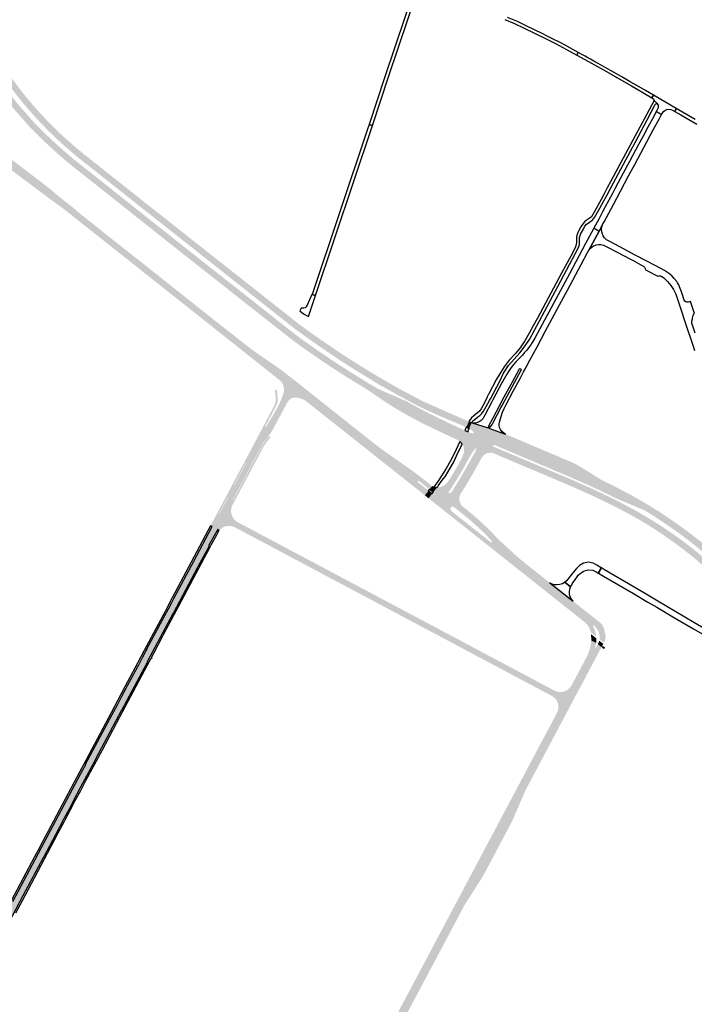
# Model space of a CAD drawing. Header units: metres. Extents: x 124582 to 143330, y 393481 to 406815.
# Tile 111 of 134: x 135881 to 136680, y 398402 to 399568. Entities that reach past the tile are written whole.
import ezdxf

# ---------------------------------------------------------------- set-up
doc = ezdxf.new("R2010")
doc.units = ezdxf.units.M
doc.header["$MEASUREMENT"] = 0
for name, color, linetype, lineweight in [('ir-ARC-asfalt-bestaande fietspaden-niet te inspecteren', 21, 'Continuous', 0), ('ir-ARC-asfalt-bestaande wegen-niet te inspecteren', 151, 'Continuous', 0), ('ir-ARC-asfalt-hoofdwegen-te inspecteren', 5, 'Continuous', 0), ('ir-ARC-fietspaden naastliggend- te inspecteren', 1, 'Continuous', 0)]:
    doc.layers.add(name, color=color, linetype=linetype, lineweight=lineweight)

msp = doc.modelspace()

# ---------------------------------------------------------------- hatches: boundary and pattern name
at = {"layer": 'ir-ARC-asfalt-hoofdwegen-te inspecteren', "linetype": 'Continuous', "lineweight": 13}
for points in [[(136088.112, 399295.795), (136022.878, 399347.302), (136000, 399365.434), (135950.43, 399404.72), (135943.165, 399410.709), (135932.068, 399420.337), (135924.134, 399427.689), (135916.355, 399435.205), (135910.077, 399441.532), (135900.125, 399452.065), (135891.818, 399461.385), (135883.763, 399470.923), (135876.155, 399480.511), (135868.812, 399490.303), (135865.334, 399495.129), (135861.919, 399500), (135858.584, 399504.89), (135854.263, 399511.445), (135848.436, 399520.687), (135842.803, 399530.049), (135836.611, 399540.845), (135828.511, 399556.413), (135828.76, 399556.514), (135835.41, 399560.007), (135835.639, 399560.143), (135850.205, 399531.934), (135860.404, 399515.453), (135866.224, 399506.672), (135870.858, 399500), (135874.919, 399494.363), (135882.084, 399484.85), (135889.501, 399475.533), (135897.226, 399466.362), (135905.194, 399457.402), (135913.276, 399448.803), (135921.566, 399440.404), (135928.994, 399433.238), (135936.57, 399426.228), (135947.814, 399416.411), (135954.501, 399410.893), (136000, 399374.794), (136027.887, 399352.669), (136086.329, 399306.558), (136092.677, 399301.549)], [(136070.342, 399293.959), (136000, 399349.765), (135955.66, 399384.964), (135941.754, 399395.96), (135928.212, 399407.399), (135915.046, 399419.271), (135902.272, 399431.563), (135893.079, 399440.921), (135876.174, 399460.038), (135868.656, 399469.272), (135861.405, 399478.716), (135853.766, 399489.254), (135846.423, 399500), (135843.553, 399504.454), (135837.06, 399514.889), (135830.76, 399525.442), (135828.616, 399529.339), (135826.299, 399533.485), (135824.046, 399537.667), (135819.571, 399546.35), (135817.317, 399550.833), (135823.723, 399554.054), (135826.127, 399549.148), (135830.838, 399540.21), (135833.944, 399534.502), (135837.166, 399528.858), (135843.291, 399518.574), (135849.62, 399508.414), (135851.305, 399505.784), (135855.187, 399500), (135861.232, 399491.33), (135867.461, 399482.792), (135874.452, 399473.72), (135881.705, 399464.856), (135898.534, 399445.817), (135906.826, 399437.38), (135919.58, 399425.085), (135932.726, 399413.21), (135946.25, 399401.766), (135960.137, 399390.767), (136000, 399359.153), (136074.924, 399299.734)], [(136189.361, 399140.818), (136060.738, 399242.795), (136053.025, 399248.91), (136000, 399290.951), (135971.208, 399313.752), (135960.059, 399322.581), (135933.479, 399343.629), (135931.099, 399345.443), (135928.678, 399347.201), (135924.996, 399349.757), (135921.758, 399352.095), (135868.213, 399392.051), (135867.209, 399392.785), (135865.37, 399394.027), (135863.661, 399395.084), (135861.904, 399396.059), (135859.614, 399397.112), (135858.797, 399397.434), (135857.269, 399398.035), (135855.25, 399398.67), (135853.202, 399399.203), (135851.905, 399399.427), (135842.468, 399406.611), (135835.98, 399411.55), (135844.702, 399422.584), (135845.885, 399421.687), (135850.994, 399417.812), (135878.095, 399397.256), (135888.253, 399389.545), (135907.601, 399374.839), (135916.271, 399368.076), (135926.967, 399359.09), (135929.291, 399357.182), (135948.18, 399342.296), (135947.927, 399341.94), (135976.8, 399319.165), (135976.699, 399319.033), (136000, 399300.583), (136009.602, 399292.98), (136021.62, 399283.64), (136110.849, 399212.774), (136149.976, 399182.139), (136156.723, 399176.954), (136163.603, 399171.956), (136180.996, 399160.126), (136190.325, 399153.487), (136197.172, 399148.355)], [(136310.294, 399133.71), (136296.982, 399141.832), (136288.44, 399146.994), (136275.227, 399155.193), (136265.054, 399161.702), (136254.967, 399168.345), (136243.765, 399175.907), (136232.623, 399183.556), (136226.153, 399188.055), (136219.722, 399192.611), (136207.72, 399201.356), (136088.112, 399295.795), (136092.677, 399301.549), (136103.258, 399293.201), (136212.245, 399207.21), (136214.457, 399205.603), (136224.108, 399198.591), (136230.663, 399193.916), (136237.258, 399189.298), (136248.194, 399181.789), (136259.196, 399174.377), (136269.074, 399167.897), (136279.039, 399161.552), (136292.836, 399153.02), (136306.724, 399144.637), (136314.321, 399140.206), (136310.479, 399133.909)], [(136301.803, 399123.79), (136301.253, 399124.164), (136294.647, 399128.702), (136268.333, 399144.849), (136257.91, 399151.482), (136247.572, 399158.248), (136237.572, 399165.006), (136227.638, 399171.859), (136219.756, 399177.358), (136211.914, 399182.913), (136203.448, 399189.114), (136070.79, 399293.604), (136070.342, 399293.959), (136074.924, 399299.734), (136075.5, 399299.278), (136084.971, 399291.816), (136207.923, 399194.944), (136216.35, 399188.777), (136224.412, 399183.047), (136232.518, 399177.379), (136242.228, 399170.714), (136252.002, 399164.143), (136262.277, 399157.402), (136272.629, 399150.781), (136296.087, 399136.281), (136306.042, 399130.586)], [(136115.838, 398964.056), (136109.613, 398967.361), (136109.308, 398967.523), (136117.077, 398982.159), (136117.411, 398982.008), (136128.097, 399002.16), (136127.761, 399002.283), (136133.987, 399013.98), (136135.511, 399016.812), (136135.83, 399016.646), (136149.786, 399042.9), (136149.498, 399043.05), (136153.102, 399049.984), (136157.392, 399058.094), (136162.517, 399067.66), (136167.114, 399075.697), (136171.002, 399082.104), (136173.326, 399085.691), (136173.077, 399085.873), (136180.794, 399098.294), (136187.097, 399109.552), (136188.902, 399113.12), (136191.352, 399118.848), (136193.33, 399123.948), (136193.85, 399125.534), (136194.185, 399127.168), (136194.322, 399128.504), (136194.327, 399129.593), (136194.33, 399130.431), (136193.91, 399133.355), (136192.911, 399136.134), (136191.374, 399138.656), (136189.361, 399140.818), (136220.896, 399115.79), (136217.549, 399117.899), (136214.198, 399119.285), (136210.666, 399120.109), (136207.048, 399120.35), (136206.007, 399120.31), (136205.908, 399120.285), (136204.983, 399120.054), (136203.751, 399119.518), (136202.279, 399118.754), (136200.958, 399117.751), (136199.613, 399116.439), (136198.542, 399114.895), (136192.213, 399103.075), (136183.912, 399087.652), (136180.533, 399081.292), (136178.4, 399077.852), (136176.137, 399074.873), (136176.217, 399074.787), (136172.988, 399070.678), (136169.981, 399066.48), (136167.325, 399062.052), (136133.383, 398998.269), (136133.824, 398998.028)], [(136361.328, 399004.441), (136361.032, 399004.675), (136359.812, 399005.669), (136220.896, 399115.79), (136189.361, 399140.818), (136197.172, 399148.355), (136212.688, 399136.134), (136294.922, 399070.89), (136308.785, 399060.143), (136313.553, 399056.62), (136342.219, 399036.618), (136349.117, 399031.626), (136358.247, 399024.753), (136367.823, 399017.162), (136369.297, 399016.167), (136369.652, 399015.952), (136370.105, 399015.69), (136366.845, 399011.525), (136366.489, 399011.806), (136354.326, 399021.459), (136353.584, 399021.678), (136352.908, 399021.303), (136352.701, 399020.558), (136353.088, 399019.888), (136365.25, 399010.283), (136365.635, 399009.979)], [(136410.219, 399085.176), (136408.203, 399086.176), (136387.91, 399094.643), (136380.532, 399097.776), (136362.407, 399105.889), (136353.349, 399110.429), (136343.577, 399115.449), (136324.197, 399126.089), (136319.135, 399128.896), (136310.479, 399133.909), (136314.321, 399140.206), (136318.071, 399138.019), (136329.47, 399131.493), (136344.1, 399123.711), (136359.603, 399115.605), (136390.285, 399101.979), (136396.578, 399099.151), (136398.775, 399098.298), (136406.979, 399094.646), (136411.612, 399092.7), (136413.448, 399091.929)], [(136402.636, 399068.368), (136400.625, 399069.727), (136400.576, 399069.757), (136400.064, 399069.99), (136397.886, 399071.094), (136393.332, 399073.179), (136385.61, 399076.735), (136371.233, 399083.635), (136357.727, 399090.324), (136350.222, 399094.215), (136342.719, 399098.174), (136328.824, 399106.102), (136321.621, 399110.513), (136315.345, 399114.589), (136301.803, 399123.79), (136306.042, 399130.586), (136307.191, 399129.929), (136307.82, 399129.655), (136310.844, 399128.336), (136323.728, 399122.791), (136335.417, 399117.678), (136339.861, 399115.722), (136343.605, 399113.611), (136354.103, 399107.85), (136366.254, 399101.614), (136376.954, 399096.299), (136388.104, 399090.902), (136398.06, 399086.224), (136406.436, 399082.342), (136408.524, 399081.355)], [(136405.313, 399065.386), (136402.636, 399068.368), (136408.524, 399081.355), (136411.925, 399079.798), (136405.992, 399066.867)], [(136435.56, 399054.538), (136422.425, 399059.516), (136422.423, 399059.968), (136422.057, 399060.234), (136421.627, 399060.096), (136421.471, 399059.943), (136405.992, 399066.867), (136411.925, 399079.798), (136412.405, 399079.578), (136412.424, 399079.569), (136414.313, 399078.912), (136415.23, 399078.561), (136416.25, 399078.346), (136418.882, 399077.845), (136419.42, 399078.097), (136419.377, 399078.689), (136417.405, 399080.996), (136416.642, 399081.709), (136415.059, 399082.921), (136414.229, 399083.369), (136413.688, 399083.613), (136416.833, 399090.618), (136417.37, 399090.41), (136417.434, 399090.385), (136417.465, 399090.381), (136436.2, 399084.616), (136436.232, 399084.161), (136436.615, 399083.913), (136437.043, 399084.069), (136450.203, 399079.409), (136443.73, 399064.107), (136442.974, 399064.135), (136442.456, 399063.583), (136442.352, 399063.308), (136442.338, 399062.574), (136442.845, 399062.044), (136439.852, 399054.968), (136438.073, 399054.989), (136436.311, 399054.739)], [(136621.011, 398986.92), (136618.556, 398988.037), (136617.566, 398988.468), (136603.389, 398994.408), (136590.556, 398999.761), (136587.834, 399001.002), (136571.467, 399008.95), (136568, 399010.585), (136565.34, 399011.869), (136560.61, 399014.052), (136558.328, 399015.106), (136555.989, 399016.185), (136544.437, 399021.341), (136529.311, 399027.847), (136514.561, 399034.12), (136496.641, 399041.7), (136478.15, 399049.499), (136445.546, 399063.373), (136443.73, 399064.107), (136450.203, 399079.409), (136456.708, 399077.106), (136457.058, 399076.956), (136464.669, 399073.703), (136485.501, 399064.84), (136503.99, 399057), (136520.243, 399050.08), (136534.913, 399043.847), (136538.526, 399042.268), (136542.079, 399040.375), (136563.583, 399027.074), (136565.733, 399025.743), (136570.114, 399023.029), (136585.71, 399015.318), (136604.663, 399005.283), (136619.779, 398996.767), (136624.724, 398993.801)], [(136389.38, 399007.692), (136380.099, 399014.485), (136383.155, 399015.695), (136385.87, 399017.547), (136388.111, 399019.952), (136388.364, 399020.275), (136389.314, 399021.585), (136396.26, 399032.934), (136397.148, 399034.45), (136400.067, 399039.433), (136403.923, 399046.501), (136404.578, 399047.737), (136404.812, 399048.265), (136407.114, 399053.876), (136407.72, 399056.357), (136407.81, 399058.91), (136407.381, 399061.428), (136406.45, 399063.807), (136405.909, 399064.722), (136405.81, 399064.832), (136405.313, 399065.386), (136405.992, 399066.867), (136421.471, 399059.943), (136419.968, 399058.46), (136418.661, 399056.919), (136417.516, 399055.312), (136416.394, 399053.55), (136412.037, 399045.792), (136404.729, 399032.706), (136402.218, 399028.368), (136399.116, 399023.294), (136395.932, 399018.185), (136392.192, 399012.284), (136390.003, 399008.895), (136389.515, 399008.16)], [(136402.145, 398998.349), (136390.611, 399006.758), (136392.477, 399008.177), (136393.893, 399010.045), (136397.706, 399015.984), (136400.82, 399021.076), (136405.436, 399028.774), (136409.965, 399036.571), (136414.406, 399044.392), (136419.671, 399054.017), (136422.425, 399059.516), (136435.56, 399054.538), (136433.351, 399053.69), (136431.368, 399052.399), (136429.7, 399050.721), (136428.419, 399048.731), (136426.268, 399044.78), (136419.497, 399032.599), (136417.247, 399028.675), (136412.958, 399021.382), (136408.911, 399014.692), (136404.506, 399007.795), (136404.023, 399007.038), (136402.77, 399004.582), (136402.095, 399001.91), (136402.03, 398999.154)], [(136615.085, 398975.726), (136607.939, 398979.83), (136592.059, 398988.342), (136577.071, 398995.92), (136562.296, 399002.904), (136556.815, 399005.392), (136554.52, 399006.433), (136550.071, 399008.452), (136536.298, 399014.645), (136509.014, 399026.216), (136489.365, 399034.534), (136476.65, 399039.8), (136448.346, 399051.86), (136443.289, 399054.125), (136441.603, 399054.677), (136439.852, 399054.968), (136442.845, 399062.044), (136454.925, 399056.934), (136490.874, 399041.766), (136515.717, 399031.307), (136533.222, 399023.897), (136552.453, 399015.442), (136557.468, 399013.147), (136559.754, 399012.101), (136569.665, 399007.565), (136586.761, 398999.24), (136592.034, 398996.466), (136603.541, 398990.487), (136614.919, 398984.184), (136618.45, 398982.164)], [(136394.384, 398978.239), (136366.022, 399000.733), (136365.638, 399001.036), (136369.965, 399006.561), (136370.335, 399006.269), (136371.123, 399005.618), (136371.856, 399005.4), (136372.526, 399005.769), (136372.734, 399006.505), (136372.356, 399007.17), (136371.536, 399007.816), (136371.18, 399008.098), (136375.976, 399014.185), (136376.695, 399014.094), (136376.963, 399014.06), (136378.955, 399014.229), (136380.099, 399014.485), (136389.38, 399007.692), (136389.55, 399007.126), (136390.02, 399006.769), (136390.611, 399006.758), (136402.145, 398998.349), (136402.724, 398996.023), (136403.8, 398993.881), (136405.321, 398992.028), (136400.94, 398986.504), (136395.654, 398990.778), (136395.095, 398991.138), (136394.434, 398991.205), (136393.415, 398990.922), (136392.523, 398990.352), (136391.83, 398989.581), (136391.521, 398988.592), (136391.796, 398987.221), (136392.56, 398986.049), (136397.482, 398982.145)], [(136371.18, 399008.098), (136366.845, 399011.525), (136370.105, 399015.69), (136371.791, 399014.716), (136375.976, 399014.185)], [(136518.117, 398747.62), (136519.096, 398750.291), (136519.541, 398753.1), (136519.435, 398755.943), (136518.783, 398758.711), (136517.609, 398761.302), (136515.932, 398763.647), (136513.828, 398765.618), (136511.38, 398767.14), (136478.451, 398784.652), (136320.044, 398868.896), (136287.588, 398886.156), (136227.857, 398917.923), (136213.033, 398925.806), (136144.618, 398962.192), (136136.012, 398966.783), (136133.33, 398967.857), (136130.492, 398968.393), (136127.291, 398968.323), (136124.179, 398967.573), (136121.445, 398966.195), (136119.001, 398964.351), (136117.581, 398962.831), (136116.44, 398961.092), (136117.539, 398963.154), (136132.834, 398991.834), (136132.04, 398989.467), (136131.652, 398987.001), (136131.683, 398984.505), (136132.336, 398981.849), (136133.348, 398979.307), (136134.701, 398976.93), (136135.992, 398975.324), (136137.556, 398973.983), (136138.837, 398973.082), (136149.594, 398967.385), (136162.947, 398960.286), (136165.117, 398959.132), (136187.08, 398947.456), (136225.339, 398927.116), (136245.744, 398916.267), (136262.878, 398907.158), (136285.494, 398895.134), (136289.102, 398893.216), (136298.032, 398888.469), (136302.482, 398886.103), (136312.223, 398880.925), (136333.471, 398869.632), (136342.509, 398864.829), (136388.609, 398840.328), (136402.58, 398832.903), (136416.841, 398825.323), (136431.267, 398817.655), (136449.716, 398807.849), (136472.433, 398795.775), (136514.66, 398773.33), (136517.089, 398772.291), (136519.663, 398771.693), (136522.646, 398771.57), (136525.594, 398772.039), (136528.391, 398773.08), (136530.929, 398774.652), (136533.106, 398776.694), (136534.837, 398779.126)], [(136573.394, 398829.984), (136568.177, 398834.118), (136568.302, 398835.639), (136568.27, 398836.888), (136568.078, 398838.72), (136567.747, 398840.533), (136567.294, 398842.109), (136566.723, 398843.573), (136566.698, 398843.637), (136565.262, 398846.13), (136563.488, 398848.396), (136561.412, 398850.388), (136561.056, 398850.515), (136560.714, 398850.355), (136560.505, 398850.008), (136560.501, 398849.745), (136561.333, 398847.932), (136561.627, 398847.399), (136562.243, 398845.843), (136562.673, 398844.542), (136563.045, 398843.224), (136563.516, 398841.187), (136563.898, 398839.131), (136564.128, 398837.326), (136557.664, 398842.448), (136556.64, 398845.923), (136555.174, 398849.235), (136553.757, 398851.158), (136552.131, 398852.909), (136551.305, 398853.723), (136550.426, 398854.48), (136517.641, 398880.482), (136515.219, 398882.403), (136394.384, 398978.239), (136397.482, 398982.145), (136435.575, 398951.93), (136439.517, 398948.804), (136440.362, 398948.876), (136440.852, 398949.567), (136440.64, 398950.388), (136437.199, 398953.977), (136432.65, 398958.722), (136426.763, 398964.42), (136419.398, 398971.153), (136415.441, 398974.638), (136411.603, 398977.884), (136400.94, 398986.504), (136405.321, 398992.028), (136406.118, 398991.258), (136415.285, 398984.008), (136423.939, 398976.499), (136429.634, 398971.295), (136435.985, 398965.276), (136449.254, 398951.677), (136451.928, 398949.139), (136458.373, 398943.2), (136465.881, 398936.137), (136473.594, 398929.381), (136476.095, 398927.351), (136482.296, 398922.283), (136496.603, 398910.97), (136509.206, 398900.992), (136536.928, 398879.036), (136553.213, 398866.182), (136568.497, 398854.067), (136569.254, 398853.42), (136570.823, 398851.749), (136572.114, 398849.855), (136573.095, 398847.784), (136574.408, 398844.15), (136573.934, 398843.539), (136574.985, 398840.579), (136575.365, 398837.461), (136575.056, 398834.335), (136574.074, 398831.352)], [(136763.84, 398861.895), (136757.008, 398870.485), (136749.845, 398879.153), (136740.966, 398889.319), (136731.79, 398899.178), (136720.924, 398910.22), (136709.639, 398920.836), (136698.115, 398931.186), (136686.302, 398941.149), (136673.408, 398951.368), (136660.153, 398961.181), (136646.662, 398970.619), (136632.887, 398979.651), (136629.588, 398981.776), (136624.547, 398985.054), (136621.011, 398986.92), (136624.724, 398993.801), (136636.962, 398986.361), (136648.479, 398978.709), (136659.866, 398970.873), (136671.845, 398962.226), (136683.576, 398953.252), (136695.319, 398943.79), (136706.689, 398933.949), (136717.614, 398924.054), (136728.296, 398913.84), (136738.258, 398903.665), (136748.456, 398892.583), (136757.898, 398881.695), (136767.707, 398869.371)], [(136757.466, 398849.569), (136754.801, 398852.885), (136753.997, 398853.025), (136753.474, 398853.64), (136752.424, 398854.95), (136751.949, 398855.557), (136752.025, 398856.373), (136746.561, 398863.349), (136746.179, 398863.827), (136746.519, 398864.123), (136741.128, 398870.642), (136734.769, 398877.841), (136724.198, 398889.274), (136713.797, 398899.93), (136702.69, 398910.631), (136691.348, 398920.921), (136679.146, 398931.31), (136667.082, 398940.863), (136654.151, 398950.35), (136641.359, 398959.247), (136628.361, 398967.765), (136615.085, 398975.726), (136618.45, 398982.164), (136628.867, 398975.963), (136640.971, 398968.31), (136652.677, 398960.493), (136664.411, 398952.139), (136675.88, 398943.449), (136687.119, 398934.401), (136697.977, 398924.996), (136708.651, 398915.261), (136719.25, 398905.243), (136729.655, 398894.6), (136739.528, 398883.714), (136749.06, 398872.849), (136761.745, 398857.843)], [(135868.341, 398498.555), (135862.079, 398501.879), (135868.073, 398513.171), (135867.801, 398513.351), (135869.833, 398517.233), (135873.22, 398523.623), (135873.534, 398523.433), (135900.28, 398573.749), (135899.956, 398573.959), (135903.603, 398580.73), (135910.824, 398594.306), (135911.129, 398594.141), (135954.075, 398674.85), (135953.755, 398675.045), (135956.161, 398679.527), (135959.546, 398685.909), (135959.85, 398685.747), (135991.172, 398744.641), (135990.839, 398744.801), (135996.953, 398756.331), (136002.432, 398766.57), (136007.397, 398775.972), (136009.059, 398779.179), (136009.424, 398778.977), (136021.539, 398801.671), (136021.188, 398801.849), (136021.856, 398803.075), (136026.849, 398812.485), (136030.859, 398819.98), (136032.217, 398822.547), (136032.54, 398822.357), (136044.972, 398845.753), (136044.663, 398845.925), (136048.229, 398852.675), (136053.264, 398862.077), (136057.605, 398870.277), (136061.512, 398877.616), (136064.437, 398883.024), (136064.727, 398882.836), (136087.442, 398925.548), (136109.613, 398967.361), (136115.838, 398964.056), (136114.745, 398961.991), (136114.276, 398962.24), (136112.753, 398959.419), (136113.225, 398959.182), (136105.04, 398944.69), (136091.905, 398920.017), (136092.398, 398919.78), (136091.876, 398918.89), (136091.428, 398919.129), (136062.984, 398865.741), (136063.446, 398865.491), (136062.789, 398864.213), (136062.285, 398864.469), (136031.954, 398807.365), (136032.385, 398807.18), (136031.701, 398805.808), (136031.245, 398806.052), (136001.818, 398750.799), (136002.268, 398750.568), (136001.658, 398749.352), (136001.203, 398749.596), (135971.25, 398693.245), (135971.664, 398692.974), (135971.025, 398691.673), (135970.554, 398691.905), (135952.621, 398658.258), (135953.103, 398658.024), (135944.685, 398642.171), (135944.234, 398642.412), (135940.05, 398634.55), (135940.483, 398634.349), (135939.755, 398632.945), (135939.311, 398633.203), (135933.159, 398621.65), (135933.641, 398621.45), (135923.53, 398602.403), (135923.048, 398602.626), (135909.238, 398576.56), (135909.691, 398576.296), (135908.988, 398575.054), (135908.552, 398575.273), (135884.643, 398530.425), (135885.124, 398530.155)], [(136564.409, 398832.533), (136558.321, 398834.889), (136558.208, 398837.57), (136557.983, 398840.244), (136564.315, 398835.225), (136564.402, 398833.801)], [(136564.16, 398829.798), (136558.33, 398832.607), (136558.321, 398834.889), (136564.409, 398832.533), (136564.321, 398831.162)], [(136545.083, 398776.915), (136537.362, 398781.017), (136553.014, 398810.552), (136554.012, 398812.555), (136554.377, 398813.852), (136555.008, 398817.839), (136555.914, 398820.348), (136556.505, 398822.285), (136556.845, 398823.4), (136557.596, 398826.501), (136558.076, 398829.469), (136558.328, 398832.464), (136558.33, 398832.607), (136564.16, 398829.798), (136563.928, 398828.418), (136563.643, 398827.048), (136563.041, 398824.678), (136563.205, 398824.202), (136563.679, 398824.032), (136564.108, 398824.296), (136566.155, 398828.238), (136570.486, 398824.698), (136570.203, 398824.183), (136568.919, 398821.857), (136565.127, 398814.636), (136561.689, 398808.167)], [(136570.486, 398824.698), (136566.155, 398828.238), (136566.664, 398829.299), (136567.121, 398830.384), (136571.617, 398826.757)], [(136571.617, 398826.757), (136567.121, 398830.384), (136567.496, 398831.41), (136567.809, 398832.456), (136572.643, 398828.625)], [(136573.544, 398822.199), (136570.565, 398824.633), (136571.194, 398825.297), (136571.857, 398825.845), (136572.378, 398826.143), (136574.73, 398824.429)], [(136436.675, 398568.618), (136427.191, 398573.658), (136427.808, 398574.823), (136442.074, 398601.677), (136460.045, 398635.588), (136474.293, 398662.43), (136490.481, 398692.927), (136508.623, 398727.004), (136519.926, 398748.338), (136536.059, 398778.558), (136537.362, 398781.017), (136545.083, 398776.915), (136543.603, 398774.13), (136540.702, 398768.67), (136539.39, 398767.862), (136538.636, 398767.228), (136538.024, 398766.403), (136535.883, 398762.413), (136528.956, 398749.348), (136522.628, 398737.428), (136512.223, 398717.8), (136502.744, 398699.902), (136494.195, 398683.828), (136482.776, 398662.41), (136480.843, 398658.818), (136479.065, 398655.205), (136474.257, 398644.193), (136467.111, 398627.49), (136465.464, 398623.652), (136463.837, 398619.978), (136460.095, 398612.775), (136455.371, 398603.86), (136447.727, 398589.447), (136445.819, 398585.852), (136443.915, 398582.246), (136442.001, 398578.662), (136440.109, 398575.066), (136438.178, 398571.457)], [(136297.925, 398314.054), (136291.291, 398317.579), (136295.111, 398324.768), (136306.455, 398346.191), (136319.675, 398371.102), (136329.143, 398388.914), (136343.356, 398415.72), (136364.208, 398454.995), (136383.221, 398490.777), (136398.372, 398519.317), (136410.628, 398542.404), (136427.191, 398573.658), (136436.675, 398568.618), (136436.264, 398567.843), (136434.374, 398564.237), (136431.484, 398558.831), (136429.5, 398555.272), (136427.365, 398551.728), (136425.131, 398548.197), (136417.494, 398536.214), (136415.305, 398532.769), (136413.137, 398529.384), (136410.935, 398525.938), (136408.685, 398522.431), (136406.738, 398518.992), (136404.82, 398515.421), (136397.195, 398501.054), (136383.79, 398475.803), (136371.373, 398452.409), (136361.79, 398434.363), (136350.336, 398412.8), (136336.916, 398387.546), (136326.391, 398367.68), (136310.155, 398337.05)]]:
    msp.add_hatch(color=5, dxfattribs=at).paths.add_polyline_path(points)
at = {"layer": 'ir-ARC-fietspaden naastliggend- te inspecteren', "linetype": 'Continuous', "lineweight": 30}
for points in [[(136109.308, 398967.523), (136109.161, 398967.607), (136107.383, 398968.551), (136108.412, 398970.49), (136114.112, 398981.188), (136127.009, 399005.429), (136132.549, 399015.885), (136148.136, 399045.106), (136168.915, 399084.319), (136183.384, 399111.661), (136184.357, 399115.566), (136184.638, 399119.58), (136184.216, 399123.582), (136183.561, 399129.489), (136185.626, 399129.755), (136186.153, 399125.577), (136186.293, 399125.581), (136186.894, 399120.574), (136186.998, 399116.988), (136186.312, 399113.466), (136184.868, 399110.182), (136183.646, 399107.804), (136175.686, 399092.789), (136172.188, 399086.376), (136172.245, 399085.913), (136172.651, 399085.683), (136173.077, 399085.873), (136173.326, 399085.691), (136171.002, 399082.104), (136167.114, 399075.697), (136162.517, 399067.66), (136157.392, 399058.094), (136153.102, 399049.984), (136149.498, 399043.05), (136149.341, 399043.141), (136135.372, 399016.888), (136135.511, 399016.812), (136133.987, 399013.98), (136127.761, 399002.283), (136127.632, 399002.358), (136116.943, 398982.216), (136117.077, 398982.159)], [(136117.539, 398963.154), (136115.838, 398964.056), (136133.824, 398998.028), (136167.863, 399061.955), (136170.616, 399066.475), (136173.69, 399070.784), (136176.566, 399074.499), (136176.738, 399074.648), (136178.376, 399073.368), (136175.374, 399069.569), (136172.626, 399065.908), (136170.129, 399062.071), (136170.016, 399061.856), (136166.772, 399055.683), (136158.803, 399040.847), (136142.826, 399010.706), (136137.108, 399000), (136133.738, 398993.689), (136132.834, 398991.834)], [(136537.362, 398781.017), (136536.177, 398781.647), (136542.799, 398794.095), (136544.126, 398796.59), (136552.004, 398811.399), (136552.757, 398812.822), (136553.981, 398815.377), (136555.008, 398817.839), (136554.377, 398813.852), (136554.012, 398812.555), (136553.014, 398810.552)], [(136427.191, 398573.658), (136426.127, 398574.223), (136439.939, 398600.258), (136452.843, 398624.582), (136497.592, 398708.931), (136508.793, 398730.03), (136518.117, 398747.62), (136534.837, 398779.126), (136535.425, 398780.234), (136536.177, 398781.647), (136537.362, 398781.017), (136536.059, 398778.558), (136519.926, 398748.338), (136508.623, 398727.004), (136490.481, 398692.927), (136474.293, 398662.43), (136460.045, 398635.588), (136442.074, 398601.677), (136427.808, 398574.823)], [(136437.824, 398568.007), (136436.675, 398568.618), (136438.178, 398571.457), (136440.109, 398575.066), (136442.001, 398578.662), (136443.915, 398582.246), (136445.819, 398585.852), (136447.727, 398589.447), (136455.371, 398603.86), (136460.095, 398612.775), (136463.837, 398619.978), (136465.464, 398623.652), (136467.111, 398627.49), (136474.257, 398644.193), (136479.065, 398655.205), (136480.843, 398658.818), (136482.776, 398662.41), (136494.195, 398683.828), (136502.744, 398699.902), (136512.223, 398717.8), (136522.628, 398737.428), (136528.956, 398749.348), (136535.883, 398762.413), (136538.024, 398766.403), (136538.636, 398767.228), (136539.39, 398767.862), (136540.702, 398768.67), (136538.528, 398764.58), (136537.238, 398762.152), (136530.742, 398749.926), (136527.724, 398744.247), (136522.495, 398734.407), (136488.215, 398669.897), (136481.497, 398657.257), (136480.505, 398655.459), (136480.069, 398654.536), (136470.881, 398633.072), (136465.26, 398619.909), (136465.029, 398619.375), (136455.671, 398601.653)], [(136291.291, 398317.579), (136290.187, 398318.166), (136297.738, 398332.349), (136297.82, 398332.502), (136304.972, 398345.911), (136305.012, 398345.985), (136311.161, 398357.69), (136316.273, 398367.322), (136322.314, 398378.707), (136332.077, 398397.104), (136338.002, 398408.268), (136344.705, 398420.901), (136356.308, 398442.765), (136361.417, 398452.393), (136380.697, 398488.723), (136385.802, 398498.343), (136386.681, 398500), (136390.499, 398507.195), (136397.722, 398520.807), (136408.682, 398541.458), (136426.127, 398574.223), (136427.191, 398573.658), (136410.628, 398542.404), (136398.372, 398519.317), (136383.221, 398490.777), (136364.208, 398454.995), (136343.356, 398415.72), (136329.143, 398388.914), (136319.675, 398371.102), (136306.455, 398346.191), (136295.111, 398324.768)], [(136299.036, 398313.464), (136297.925, 398314.054), (136310.155, 398337.05), (136326.391, 398367.68), (136336.916, 398387.546), (136350.336, 398412.8), (136361.79, 398434.363), (136371.373, 398452.409), (136383.79, 398475.803), (136397.195, 398501.054), (136404.82, 398515.421), (136406.738, 398518.992), (136408.685, 398522.431), (136410.935, 398525.938), (136413.137, 398529.384), (136415.305, 398532.769), (136417.494, 398536.214), (136425.131, 398548.197), (136427.365, 398551.728), (136429.5, 398555.272), (136431.484, 398558.831), (136434.374, 398564.237), (136436.264, 398567.843), (136436.675, 398568.618), (136437.824, 398568.007), (136431.876, 398556.793), (136430.381, 398554.185), (136427.901, 398550.132), (136417.218, 398533.438), (136416.567, 398532.402), (136415.894, 398531.344), (136408.71, 398520.101), (136406.041, 398515.07), (136405.424, 398513.918), (136404.745, 398512.607), (136398.041, 398500), (136374.906, 398456.424), (136370.477, 398448.076), (136361.484, 398431.193), (136315.786, 398345.021), (136308.477, 398331.333), (136307.223, 398328.945), (136303.441, 398321.762)]]:
    msp.add_hatch(color=1, dxfattribs=at).paths.add_polyline_path(points)

# ---------------------------------------------------------------- linework, layer by layer
at = {"layer": 'ir-ARC-asfalt-bestaande fietspaden-niet te inspecteren', "color": 11, "linetype": 'Continuous', "lineweight": 30, "flags": 128}
for points in [[(136560.705, 399331.469), (136562.388, 399333.619), (136568.599, 399344.787), (136573.089, 399353.162), (136576.628, 399359.764), (136584.549, 399374.539), (136599.182, 399401.962), (136610.205, 399422.221), (136624.649, 399449.118), (136634.266, 399467.285), (136635.039, 399468.272), (136635.956, 399468.919), (136632.808, 399472.183), (136620.962, 399449.989), (136613.201, 399435.487), (136596.004, 399403.683), (136581.599, 399376.682), (136577.398, 399368.826), (136573.469, 399361.494), (136569.921, 399354.872), (136561.856, 399339.822), (136558.512, 399334.305), (136556.028, 399332.245), (136552.313, 399329.896), (136550.398, 399328.363), (136548.744, 399326.552), (136546.055, 399322.438), (136545.667, 399321.844), (136543.384, 399317.554), (136542.446, 399315.631), (136541.544, 399313.238), (136541.032, 399310.733), (136540.922, 399308.179), (136540.756, 399303.927), (136540.517, 399301.389), (136539.81, 399298.773), (136536.549, 399292.304), (136523.254, 399267.622), (136510.526, 399243.885), (136494.714, 399214.424), (136489.663, 399205.196), (136484.967, 399196.401), (136479.87, 399187.43), (136474.197, 399179.38), (136468.121, 399172.189), (136461.115, 399164.655), (136455.202, 399156.739), (136451.076, 399150.255), (136446.045, 399142.074), (136437.089, 399124.773), (136436.833, 399124.258), (136435.229, 399121.033), (136434.116, 399118.794), (136429.948, 399110.413), (136428.029, 399106.875), (136425.898, 399104.064), (136423.31, 399101.667), (136421.685, 399100.464), (136419.239, 399098.741), (136416.674, 399096.343), (136414.463, 399093.615), (136413.895, 399092.806), (136413.448, 399091.929), (136417.37, 399090.41), (136417.057, 399090.764), (136417.11, 399091.234), (136418.221, 399092.895), (136421.073, 399095.285), (136423.624, 399097.221), (136424.038, 399097.518), (136426.237, 399099.094), (136428.782, 399101.486), (136430.907, 399104.259), (136434.059, 399109.899), (136437.771, 399116.808), (136438.951, 399119.004), (136450.192, 399139.927), (136454.492, 399149.201), (136460.511, 399158.193), (136467.02, 399165.913), (136473.948, 399173.402), (136480.252, 399181.499), (136485.105, 399189.183), (136502.974, 399222.286), (136529.066, 399271.094), (136542.892, 399297.05), (136543.756, 399299.21), (136544.254, 399301.482), (136544.373, 399303.805), (136544.383, 399308.002), (136544.594, 399310.054), (136545.071, 399312.061), (136545.698, 399313.614), (136545.744, 399313.701), (136546.844, 399315.793), (136549.399, 399320.654), (136550.377, 399322.515), (136550.447, 399322.648), (136551.2, 399323.773), (136552.71, 399325.603), (136554.604, 399327.031), (136557.747, 399329.051), (136559.328, 399330.135), (136560.705, 399331.469)], [(136412.405, 399079.578), (136412.136, 399079.869), (136412.139, 399080.265), (136413.486, 399083.163), (136413.721, 399083.409), (136414.229, 399083.369), (136410.219, 399085.176), (136408.524, 399081.355), (136412.405, 399079.578)], [(136383.08, 399023.979), (136385.506, 399027.343), (136391.16, 399036.565), (136395.434, 399044.259), (136398.918, 399051.299), (136404.318, 399062.794), (136404.13, 399062.901), (136404.977, 399064.654), (136405.35, 399064.947), (136405.81, 399064.832), (136402.636, 399068.368), (136395.886, 399053.799), (136391.691, 399045.302), (136386.597, 399036.447), (136381.052, 399027.639), (136376.553, 399021.029), (136371.791, 399014.716), (136376.695, 399014.094), (136376.397, 399014.476), (136376.564, 399014.931), (136377.108, 399015.698), (136383.08, 399023.979)], [(136365.635, 399009.979), (136369.965, 399006.561), (136370.335, 399006.269), (136370.165, 399006.587), (136370.258, 399006.936), (136370.859, 399007.691), (136371.171, 399007.894), (136371.536, 399007.816), (136371.18, 399008.098), (136366.845, 399011.525), (136366.489, 399011.806), (136366.662, 399011.472), (136366.528, 399011.12), (136365.948, 399010.382), (136365.619, 399010.195), (136365.25, 399010.283), (136365.635, 399009.979)]]:
    msp.add_lwpolyline(points, close=True, dxfattribs=at)
for points in [[(135876.661, 398510.043), (135884.121, 398524.091), (135925.789, 398602.619), (135927.019, 398604.694), (135934.282, 398618.593), (135935.019, 398620.057), (135947.156, 398642.945), (135947.156, 398642.945), (135953.543, 398654.991), (135959.769, 398666.733), (135979.303, 398703.244), (136000, 398742.147), (136032.434, 398803.14), (136036.939, 398811.508), (136037.615, 398811.17), (136038.057, 398812.079), (136037.382, 398812.436), (136040.633, 398818.557), (136050.526, 398837.159), (136051.722, 398839.537), (136069.876, 398873.608), (136100.234, 398930.747), (136105.336, 398940.307), (136108.253, 398945.765), (136114.707, 398957.873), (136116.44, 398961.092), (136117.539, 398963.154), (136115.838, 398964.056), (136114.745, 398961.991), (136113.225, 398959.182), (136105.04, 398944.69), (136105.535, 398944.446), (136092.398, 398919.78), (136091.876, 398918.89), (136063.446, 398865.491), (136062.789, 398864.213), (136032.385, 398807.18), (136031.701, 398805.808), (136002.268, 398750.568), (136001.658, 398749.352), (135971.664, 398692.974), (135971.025, 398691.673), (135953.103, 398658.024), (135944.685, 398642.171), (135940.483, 398634.349), (135939.755, 398632.945), (135933.641, 398621.45), (135923.53, 398602.403), (135909.691, 398576.296), (135908.988, 398575.054), (135885.124, 398530.155), (135868.341, 398498.555)], [(135873.104, 398523.677), (135899.828, 398574.018), (135899.956, 398573.959), (135903.603, 398580.73), (135910.824, 398594.306), (135910.676, 398594.365), (135953.628, 398675.111), (135953.755, 398675.045), (135956.161, 398679.527), (135959.546, 398685.909), (135959.419, 398685.979), (135990.692, 398744.881), (135990.839, 398744.801), (135996.953, 398756.331), (136002.432, 398766.57), (136007.397, 398775.972), (136009.059, 398779.179), (136008.949, 398779.246), (136021.077, 398801.932), (136021.188, 398801.849), (136021.856, 398803.075), (136026.849, 398812.485), (136030.859, 398819.98), (136032.217, 398822.547), (136032.081, 398822.617), (136044.552, 398845.97), (136044.663, 398845.925), (136048.229, 398852.675), (136053.264, 398862.077), (136057.605, 398870.277), (136061.512, 398877.616), (136064.437, 398883.024), (136064.437, 398883.024), (136064.242, 398883.103), (136087.384, 398926.52), (136109.161, 398967.607), (136107.383, 398968.551), (136061.987, 398882.971), (136057.714, 398875.04), (136056.24, 398872.242), (136045.136, 398851.423), (136028.845, 398820.838), (136020.773, 398805.59), (136005.892, 398777.706), (135989.597, 398746.995), (135956.854, 398685.457), (135952.136, 398676.519), (135907.81, 398593.218), (135902.661, 398583.611), (135898.739, 398576.252), (135871.073, 398524.148)]]:
    msp.add_lwpolyline(points, dxfattribs=at)
at = {"layer": 'ir-ARC-asfalt-bestaande wegen-niet te inspecteren', "color": 7, "linetype": 'Continuous', "lineweight": 30, "flags": 128}
for points in [[(136295.2, 399443.89), (136299.147, 399442.569), (136318.364, 399500), (136353.062, 399603.729), (136357.604, 399617.16), (136358.482, 399618.759), (136359.859, 399619.955), (136361.566, 399620.599), (136363.28, 399620.629), (136364.909, 399620.099), (136366.277, 399619.066), (136356.415, 399631), (136355.416, 399632.209), (136356.212, 399630.847), (136356.725, 399629.097), (136356.768, 399627.273), (136356.338, 399625.501), (136353.28, 399617.59), (136349.269, 399605.787), (136313.939, 399500), (136295.2, 399443.89)], [(136587.574, 399500), (136588.498, 399499.468), (136605.98, 399489.417), (136610.711, 399486.639), (136621.558, 399480.271), (136630.145, 399475.102), (136632.152, 399478.432), (136622.527, 399483.817), (136612.482, 399489.72), (136604.52, 399494.398), (136594.745, 399500), (136574.96, 399511.34), (136566.71, 399515.877), (136561.598, 399518.688), (136557.597, 399520.889), (136554.15, 399522.784), (136551.019, 399524.506), (136548.977, 399525.629), (136542.796, 399529.028), (136541.105, 399525.953), (136555.185, 399518.195), (136572.98, 399508.391), (136587.574, 399500)], [(136641.6, 399455.55), (136642.311, 399456.889), (136643.755, 399458.905), (136645.687, 399460.461), (136647.965, 399461.441), (136650.203, 399461.772), (136652.455, 399461.545), (136654.582, 399460.773), (136657.279, 399459.241), (136659.143, 399462.521), (136640.848, 399473.222), (136632.152, 399478.432), (136630.145, 399475.102), (136631.988, 399473.993), (136632.808, 399472.183), (136635.956, 399468.919), (136636.76, 399467.972), (136637.441, 399466.582), (136637.738, 399465.063), (136637.633, 399463.519), (136636.017, 399460.277), (136635.332, 399458.974), (136641.6, 399455.55)], [(136561.4, 399320.914), (136567.65, 399317.541), (136572.262, 399326.088), (136573.518, 399328.505), (136584.585, 399349.009), (136593.026, 399364.73), (136602.649, 399382.723), (136609.912, 399396.332), (136620.746, 399416.481), (136631.897, 399437.34), (136639.134, 399450.906), (136641.6, 399455.55), (136635.332, 399458.974), (136632.783, 399454.127), (136625.474, 399440.423), (136619.321, 399428.996), (136614.493, 399419.899), (136603.653, 399399.693), (136596.33, 399386.064), (136586.711, 399368.126), (136583.356, 399361.92), (136574.867, 399346.069), (136571.858, 399340.359), (136567.182, 399331.655), (136561.4, 399320.914)], [(136227.588, 399242.462), (136231.756, 399241.165), (136299.147, 399442.569), (136295.2, 399443.89), (136292.76, 399437.131), (136227.588, 399242.462)], [(136561.4, 399320.914), (136553.603, 399306.45), (136551.583, 399302.695), (136540.016, 399281.041), (136532.467, 399266.988), (136497.523, 399201.777), (136491.56, 399190.697), (136489.169, 399186.616), (136487.755, 399184.376), (136487.09, 399183.41), (136484.422, 399179.683), (136481.554, 399176.029), (136479.021, 399173.099), (136476.759, 399170.639), (136474.067, 399167.812), (136471.683, 399165.491), (136468.93, 399162.582), (136465.244, 399158.05), (136464.894, 399157.754), (136463.538, 399155.858), (136460.342, 399151.309), (136458.273, 399147.933), (136453.648, 399139.692), (136452.999, 399138.474), (136441.795, 399117.455), (136440.624, 399115.259), (136432.127, 399099.318), (136430.803, 399096.859), (136429.782, 399095.182), (136427.82, 399093.05), (136425.415, 399091.433), (136422.701, 399090.419), (136419.825, 399090.065), (136419.657, 399090.081), (136417.465, 399090.381), (136436.2, 399084.616), (136437.758, 399088.309), (136441.987, 399096.264), (136449.57, 399110.402), (136450.739, 399112.58), (136453.369, 399117.484), (136464.961, 399139.028), (136472.8, 399153.661), (136473.016, 399154.064), (136473.616, 399154.544), (136474.38, 399154.456), (136474.798, 399154.263), (136475.288, 399153.658), (136475.191, 399152.885), (136474.997, 399152.524), (136467.126, 399137.876), (136455.588, 399116.278), (136452.964, 399111.367), (136451.801, 399109.191), (136441.349, 399089.633), (136440.835, 399088.754), (136439.701, 399087.091), (136437.043, 399084.069), (136450.203, 399079.409), (136456.708, 399077.106), (136454.323, 399078.432), (136452.283, 399080.245), (136450.687, 399082.459), (136449.705, 399084.784), (136449.245, 399087.265), (136449.266, 399089.251), (136449.624, 399091.205), (136450.705, 399095.353), (136451.479, 399097.908), (136453.405, 399103.103), (136455.16, 399107.236), (136455.209, 399107.34), (136456.266, 399109.568), (136457.491, 399112.149), (136466.001, 399128.085), (136474.008, 399143.01), (136478.183, 399150.875), (136479.228, 399152.609), (136485.731, 399164.693), (136494.157, 399180.468), (136503.82, 399198.444), (136512.199, 399214.109), (136520.706, 399229.943), (136530.088, 399247.476), (136546.259, 399277.764), (136553.914, 399292.069), (136555.326, 399294.702), (136567.65, 399317.541), (136561.4, 399320.914)], [(136221.791, 399229.826), (136220.835, 399227.699), (136219.467, 399226.699), (136217.875, 399226.117), (136216.184, 399226), (136214.527, 399226.356), (136213.25, 399223.064), (136217.624, 399219.661), (136223.403, 399216.165), (136223.872, 399217.558), (136231.813, 399241.147), (136231.756, 399241.165), (136227.588, 399242.462), (136227.487, 399242.493), (136221.791, 399229.826)], [(136535.944, 398899.551), (136541.718, 398907.969), (136542.999, 398909.821), (136544.637, 398911.743), (136549.066, 398914.598), (136554.856, 398916.234), (136560.187, 398915.745), (136564.79, 398913.647), (136566.711, 398912.528), (136570.204, 398918.667), (136565.04, 398921.735), (136560.5, 398924.057), (136555.198, 398925.311), (136549.245, 398924.135), (136544.504, 398921.461), (136540.921, 398917.981), (136536.684, 398912.826), (136528.947, 398903.373), (136526.961, 398901.511), (136533.86, 398896.191), (136534.793, 398897.938), (136535.944, 398899.551)], [(136526.961, 398901.511), (136524.277, 398899.84), (136521.302, 398898.769), (136518.168, 398898.344), (136515.016, 398898.585), (136511.983, 398899.481), (136509.206, 398900.992), (136536.928, 398879.036), (136534.99, 398881.434), (136533.57, 398884.171), (136532.725, 398887.136), (136532.49, 398890.211), (136532.873, 398893.27), (136533.86, 398896.191), (136526.961, 398901.511)]]:
    msp.add_lwpolyline(points, close=True, dxfattribs=at)
for points in [[(136455.995, 399567.994), (136467.517, 399563.157), (136478.861, 399557.915), (136504.35, 399545.581), (136516.06, 399539.641), (136529.2, 399532.512), (136541.105, 399525.953), (136542.796, 399529.028), (136527.35, 399537.522), (136521.525, 399540.725), (136513.44, 399544.923), (136513.44, 399544.923), (136509.446, 399546.894), (136506.324, 399548.389), (136500.408, 399551.284), (136482.207, 399560.19), (136470.858, 399565.495), (136459.326, 399570.391)], [(136681.394, 399449.461), (136659.143, 399462.521), (136657.279, 399459.241), (136664.392, 399455.051), (136683.242, 399443.911)], [(136681.497, 399196.415), (136678.193, 399206.235), (136677.661, 399208.581), (136677.661, 399210.987), (136678.117, 399213.592), (136678.855, 399216.774), (136679.503, 399218.452), (136679.513, 399218.472), (136679.924, 399219.296), (136680.695, 399219.846), (136675.886, 399234.162), (136674.251, 399233.758), (136673.038, 399233.458), (136671.677, 399233.348), (136670.367, 399233.731), (136669.279, 399234.557), (136668.558, 399235.716), (136665.867, 399243.267), (136665.12, 399245.388), (136663.032, 399251.256), (136661.921, 399253.8), (136660.601, 399256.242), (136659.669, 399257.686), (136656.718, 399261.335), (136654.209, 399264.106), (136650.965, 399266.912), (136647.433, 399269.346), (136645.116, 399270.707), (136634.156, 399276.53), (136623.276, 399282.358), (136610.507, 399289.115), (136592.108, 399298.883), (136579.416, 399305.661), (136579.416, 399305.661), (136576.593, 399307.22), (136574.2, 399309.382), (136572.364, 399312.032), (136571.18, 399315.032), (136571.1, 399315.34), (136570.635, 399318.062), (136570.677, 399320.823), (136571.226, 399323.529), (136572.262, 399326.088), (136567.65, 399317.541), (136555.326, 399294.702), (136556.934, 399296.818), (136558.9, 399298.607), (136561.158, 399300.009), (136563.633, 399300.977), (136563.937, 399301.062), (136566.841, 399301.645), (136569.804, 399301.606), (136572.691, 399300.945), (136575.376, 399299.692), (136576.145, 399299.317), (136589.003, 399292.478), (136604.709, 399284.149), (136608.623, 399282.05), (136619.801, 399276.089), (136620.288, 399275.847), (136621.53, 399274.751), (136622.337, 399273.304), (136622.617, 399271.671), (136637.078, 399263.942), (136638.602, 399264.537), (136640.238, 399264.496), (136641.731, 399263.825), (136642.194, 399263.495), (136644.223, 399261.921), (136648.628, 399257.795), (136652.505, 399253.169), (136655.798, 399248.11), (136658.458, 399242.692), (136663.255, 399228.731), (136664.09, 399226.139), (136669.731, 399209.322), (136679.074, 399181.358), (136680.808, 399176.229)], [(136713.925, 398834.133), (136679.96, 398854.07), (136637.187, 398879.197), (136623.387, 398887.308), (136597.812, 398902.317), (136585.6, 398909.461), (136574.172, 398916.31), (136570.463, 398918.514), (136566.98, 398912.371), (136573.014, 398908.856), (136608.549, 398888.09), (136625.358, 398878.174), (136635.927, 398871.971), (136656.996, 398859.641), (136679.531, 398846.381), (136702.617, 398832.87)]]:
    msp.add_lwpolyline(points, dxfattribs=at)
at = {"layer": 'ir-ARC-asfalt-hoofdwegen-te inspecteren', "color": 5, "linetype": 'Continuous', "lineweight": 13}
msp.add_solid([(136410.219, 399085.176), (136413.688, 399083.613), (136413.448, 399091.929), (136416.833, 399090.618)], dxfattribs=at)
at = {"layer": 'ir-ARC-asfalt-hoofdwegen-te inspecteren', "color": 5, "linetype": 'Continuous', "lineweight": 13, "extrusion": (0, 0, -1)}
msp.add_solid([(-136369.965, 399006.561), (-136365.635, 399009.979), (-136365.638, 399001.036), (-136361.328, 399004.441)], dxfattribs=at)

doc.saveas('drawing.dxf')
